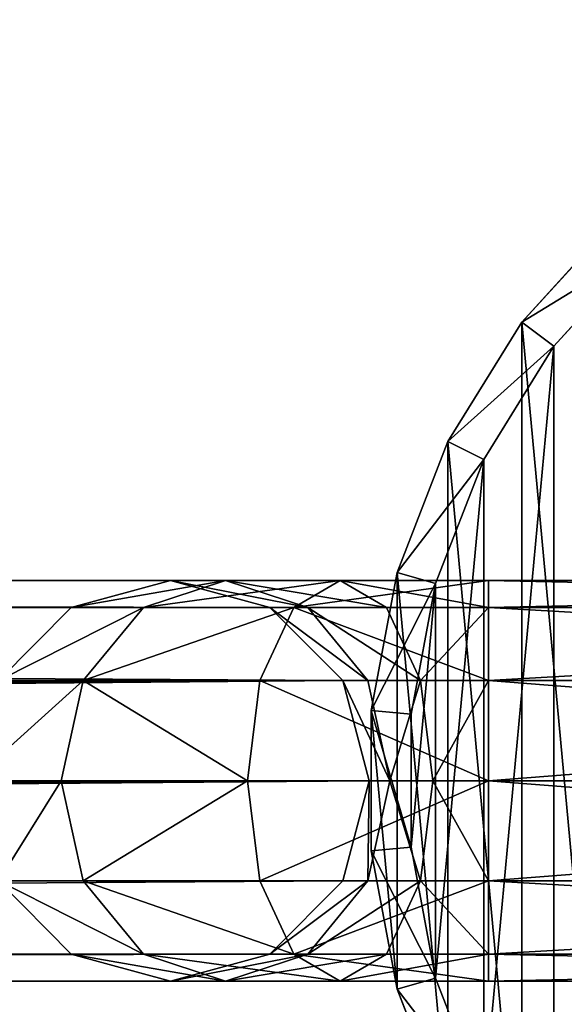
# Model space of a CAD drawing. Extents: x 1 to 199, y -10 to 2.
# Tile 233 of 256: x 130.687 to 131.366, y -4.434 to -3.205. Entities that reach past the tile are written whole.
import ezdxf

# ---------------------------------------------------------------- set-up
doc = ezdxf.new("R2010")
doc.units = 0
doc.header["$LTSCALE"] = 2.54
doc.layers.get('0').update_dxf_attribs({"color": 13, "linetype": 'CONTINUOUS'})

# ---------------------------------------------------------------- blocks, each defined once
blk = doc.blocks.new('SLING-V-10355_STL')
at = {"color": 0}
for p, q in [((131.4316, -3.4526, 131.6377), (131.3135, -3.5822, 131.6377)), ((131.4316, -3.4526, 131.6377), (131.3135, -3.5822, 131.6377)), ((131.3534, -3.6123, 129.2377), (131.4653, -3.4896, 129.2377)), ((131.3534, -3.6123, 129.2377), (131.4653, -3.4896, 129.2377)), ((131.3135, -3.5822, 131.6377), (131.2212, -3.7312, 131.6377)), ((131.3135, -3.5822, 131.6377), (131.2212, -3.7312, 131.6377)), ((131.3534, -3.6123, 129.2377), (131.3135, -3.5822, 131.6377)), ((131.3534, -3.6123, 129.2377), (131.3135, -3.5822, 131.6377)), ((131.2659, -3.7535, 129.2377), (131.3534, -3.6123, 129.2377)), ((131.2659, -3.7535, 129.2377), (131.3534, -3.6123, 129.2377)), ((131.2212, -3.7312, 131.6377), (131.1578, -3.8947, 131.6377)), ((131.2212, -3.7312, 131.6377), (131.1578, -3.8947, 131.6377)), ((131.2659, -3.7535, 129.2377), (131.2212, -3.7312, 131.6377)), ((131.2659, -3.7535, 129.2377), (131.2212, -3.7312, 131.6377)), ((131.2059, -3.9084, 129.2377), (131.2659, -3.7535, 129.2377)), ((131.2059, -3.9084, 129.2377), (131.2659, -3.7535, 129.2377)), ((131.1578, -3.8947, 131.6377), (131.1256, -4.067, 131.6377)), ((131.1578, -3.8947, 131.6377), (131.1256, -4.067, 131.6377)), ((131.2059, -3.9084, 129.2377), (131.1578, -3.8947, 131.6377)), ((131.2059, -3.9084, 129.2377), (131.1578, -3.8947, 131.6377)), ((130.8751, -3.9047, 130.0795), (116.0404, -3.9047, 14.571)), ((130.8751, -3.9047, 130.0795), (116.0404, -3.9047, 14.571)), ((130.7512, -3.9382, 130.0954), (130.8751, -3.9047, 130.0795)), ((130.7512, -3.9382, 130.0954), (130.8751, -3.9047, 130.0795)), ((130.9437, -3.9047, 130.2573), (130.8412, -3.9382, 130.3288)), ((130.9437, -3.9047, 130.2573), (130.8412, -3.9382, 130.3288)), ((130.8751, -3.9047, 130.0795), (130.9991, -3.9382, 130.0636)), ((130.8751, -3.9047, 130.0795), (130.9991, -3.9382, 130.0636)), ((130.8751, -3.9047, 130.0795), (130.9437, -3.9047, 130.2573)), ((130.8751, -3.9047, 130.0795), (130.9437, -3.9047, 130.2573)), ((131.0463, -3.9382, 130.1858), (130.9437, -3.9047, 130.2573)), ((130.9437, -3.9047, 130.2573), (131.0868, -3.9047, 130.3832)), ((130.9437, -3.9047, 130.2573), (131.0868, -3.9047, 130.3832)), ((131.0463, -3.9382, 130.1858), (130.9437, -3.9047, 130.2573)), ((131.0868, -3.9047, 130.3832), (131.029, -3.9382, 130.494)), ((131.0868, -3.9047, 130.3832), (131.029, -3.9382, 130.494)), ((131.1447, -3.9382, 130.2723), (131.0868, -3.9047, 130.3832)), ((131.0868, -3.9047, 130.3832), (131.2719, -3.9047, 130.4285)), ((131.0868, -3.9047, 130.3832), (131.2719, -3.9047, 130.4285)), ((131.1447, -3.9382, 130.2723), (131.0868, -3.9047, 130.3832)), ((131.2719, -3.9047, 130.4285), (131.2719, -3.9382, 130.3035)), ((131.2719, -3.9382, 130.5535), (131.2719, -3.9047, 130.4285)), ((131.2719, -3.9047, 130.4285), (132.8719, -3.9047, 130.4285)), ((131.2719, -3.9382, 130.5535), (131.2719, -3.9047, 130.4285)), ((131.2719, -3.9047, 130.4285), (131.2719, -3.9382, 130.3035)), ((131.2719, -3.9047, 130.4285), (132.8719, -3.9047, 130.4285)), ((131.1754, -4.0716, 129.2377), (131.2059, -3.9084, 129.2377)), ((131.1754, -4.0716, 129.2377), (131.2059, -3.9084, 129.2377)), ((130.7512, -3.9382, 130.0954), (115.9154, -3.9382, 14.579)), ((130.7512, -3.9382, 130.0954), (115.9154, -3.9382, 14.579)), ((130.9991, -3.9382, 130.0636), (116.1654, -3.9382, 14.563)), ((130.9991, -3.9382, 130.0636), (116.1654, -3.9382, 14.563)), ((130.6604, -4.0297, 130.1071), (130.7512, -3.9382, 130.0954)), ((130.6604, -4.0297, 130.1071), (130.7512, -3.9382, 130.0954)), ((130.7512, -3.9382, 130.0954), (130.8412, -3.9382, 130.3288)), ((130.7512, -3.9382, 130.0954), (130.8412, -3.9382, 130.3288)), ((130.8412, -3.9382, 130.3288), (130.7661, -4.0297, 130.3811)), ((130.8412, -3.9382, 130.3288), (130.7661, -4.0297, 130.3811)), ((130.8412, -3.9382, 130.3288), (131.029, -3.9382, 130.494)), ((130.8412, -3.9382, 130.3288), (131.029, -3.9382, 130.494)), ((131.029, -3.9382, 130.494), (130.9866, -4.0297, 130.5751)), ((131.029, -3.9382, 130.494), (130.9866, -4.0297, 130.5751)), ((130.9991, -3.9382, 130.0636), (131.0899, -4.0297, 130.0519)), ((130.9991, -3.9382, 130.0636), (131.0899, -4.0297, 130.0519)), ((130.9991, -3.9382, 130.0636), (131.0463, -3.9382, 130.1858)), ((130.9991, -3.9382, 130.0636), (131.0463, -3.9382, 130.1858)), ((131.029, -3.9382, 130.494), (131.2719, -3.9382, 130.5535)), ((131.029, -3.9382, 130.494), (131.2719, -3.9382, 130.5535)), ((131.1214, -4.0297, 130.1335), (131.0463, -3.9382, 130.1858)), ((131.0463, -3.9382, 130.1858), (131.1447, -3.9382, 130.2723)), ((131.0463, -3.9382, 130.1858), (131.1447, -3.9382, 130.2723)), ((131.1214, -4.0297, 130.1335), (131.0463, -3.9382, 130.1858)), ((131.187, -4.0297, 130.1912), (131.1447, -3.9382, 130.2723)), ((131.1447, -3.9382, 130.2723), (131.2719, -3.9382, 130.3035)), ((131.1447, -3.9382, 130.2723), (131.2719, -3.9382, 130.3035)), ((131.187, -4.0297, 130.1912), (131.1447, -3.9382, 130.2723)), ((131.2719, -3.9382, 130.3035), (131.2719, -4.0297, 130.212)), ((131.2719, -4.0297, 130.645), (131.2719, -3.9382, 130.5535)), ((131.2719, -3.9382, 130.5535), (132.8719, -3.9382, 130.5535)), ((131.2719, -4.0297, 130.645), (131.2719, -3.9382, 130.5535)), ((131.2719, -3.9382, 130.5535), (132.8719, -3.9382, 130.5535)), ((131.2719, -3.9382, 130.3035), (131.2719, -4.0297, 130.212)), ((131.2719, -3.9382, 130.3035), (132.8719, -3.9382, 130.3035)), ((131.2719, -3.9382, 130.3035), (132.8719, -3.9382, 130.3035)), ((131.0899, -4.0297, 130.0519), (116.2569, -4.0297, 14.5572)), ((131.0899, -4.0297, 130.0519), (116.2569, -4.0297, 14.5572)), ((116.2818, -4.09, 14.5556), (131.0899, -4.0297, 130.0519)), ((116.2818, -4.09, 14.5556), (131.0899, -4.0297, 130.0519)), ((116.2904, -4.1547, 14.555), (131.0899, -4.0297, 130.0519)), ((116.2904, -4.1547, 14.555), (131.0899, -4.0297, 130.0519)), ((130.6604, -4.0297, 130.1071), (130.7661, -4.0297, 130.3811)), ((130.6604, -4.0297, 130.1071), (130.7661, -4.0297, 130.3811)), ((130.7661, -4.0297, 130.3811), (130.7387, -4.1547, 130.4002)), ((130.7661, -4.0297, 130.3811), (130.7387, -4.1547, 130.4002)), ((130.7661, -4.0297, 130.3811), (130.9866, -4.0297, 130.5751)), ((130.7661, -4.0297, 130.3811), (130.9866, -4.0297, 130.5751)), ((130.9866, -4.0297, 130.5751), (130.9712, -4.1547, 130.6048)), ((130.9866, -4.0297, 130.5751), (130.9712, -4.1547, 130.6048)), ((130.9866, -4.0297, 130.5751), (131.2719, -4.0297, 130.645)), ((130.9866, -4.0297, 130.5751), (131.2719, -4.0297, 130.645)), ((131.0899, -4.0297, 130.0519), (131.1231, -4.1547, 130.0476)), ((131.0899, -4.0297, 130.0519), (131.1231, -4.1547, 130.0476)), ((131.0899, -4.0297, 130.0519), (131.1214, -4.0297, 130.1335)), ((131.0899, -4.0297, 130.0519), (131.1214, -4.0297, 130.1335)), ((131.1488, -4.1547, 130.1143), (131.1214, -4.0297, 130.1335)), ((131.1214, -4.0297, 130.1335), (131.187, -4.0297, 130.1912)), ((131.1214, -4.0297, 130.1335), (131.187, -4.0297, 130.1912)), ((131.1488, -4.1547, 130.1143), (131.1214, -4.0297, 130.1335)), ((131.2025, -4.1547, 130.1615), (131.187, -4.0297, 130.1912)), ((131.187, -4.0297, 130.1912), (131.2719, -4.0297, 130.212)), ((131.187, -4.0297, 130.1912), (131.2719, -4.0297, 130.212)), ((131.2025, -4.1547, 130.1615), (131.187, -4.0297, 130.1912)), ((131.2719, -4.0297, 130.212), (131.2719, -4.1547, 130.1785)), ((131.2719, -4.1547, 130.6785), (131.2719, -4.0297, 130.645)), ((131.2719, -4.0297, 130.645), (132.8719, -4.0297, 130.645)), ((131.2719, -4.1547, 130.6785), (131.2719, -4.0297, 130.645)), ((131.2719, -4.0297, 130.645), (132.8719, -4.0297, 130.645)), ((131.2719, -4.0297, 130.212), (131.2719, -4.1547, 130.1785)), ((131.2719, -4.0297, 130.212), (132.8719, -4.0297, 130.212)), ((131.2719, -4.0297, 130.212), (132.8719, -4.0297, 130.212)), ((131.1256, -4.067, 131.6377), (131.1256, -4.2423, 131.6377)), ((131.1754, -4.0716, 129.2377), (131.1256, -4.067, 131.6377)), ((131.1256, -4.067, 131.6377), (131.1256, -4.2423, 131.6377)), ((131.1754, -4.0716, 129.2377), (131.1256, -4.067, 131.6377)), ((131.1754, -4.2377, 129.2377), (131.1754, -4.0716, 129.2377)), ((131.1754, -4.2377, 129.2377), (131.1754, -4.0716, 129.2377)), ((131.1231, -4.1547, 130.0476), (116.2569, -4.2797, 14.5572)), ((131.1231, -4.1547, 130.0476), (116.2569, -4.2797, 14.5572)), ((116.2818, -4.2194, 14.5556), (131.1231, -4.1547, 130.0476)), ((116.2818, -4.2194, 14.5556), (131.1231, -4.1547, 130.0476)), ((116.2904, -4.1547, 14.555), (131.1231, -4.1547, 130.0476)), ((116.2904, -4.1547, 14.555), (131.1231, -4.1547, 130.0476)), ((130.6272, -4.1547, 130.1113), (130.7387, -4.1547, 130.4002)), ((130.6272, -4.1547, 130.1113), (130.7387, -4.1547, 130.4002)), ((130.7387, -4.1547, 130.4002), (130.9712, -4.1547, 130.6048)), ((130.7387, -4.1547, 130.4002), (130.9712, -4.1547, 130.6048)), ((130.7387, -4.1547, 130.4002), (130.7661, -4.2797, 130.3811)), ((130.7387, -4.1547, 130.4002), (130.7661, -4.2797, 130.3811)), ((130.9712, -4.1547, 130.6048), (131.2719, -4.1547, 130.6785)), ((130.9712, -4.1547, 130.6048), (131.2719, -4.1547, 130.6785)), ((130.9712, -4.1547, 130.6048), (130.9866, -4.2797, 130.5751)), ((130.9712, -4.1547, 130.6048), (130.9866, -4.2797, 130.5751)), ((131.1231, -4.1547, 130.0476), (131.0899, -4.2797, 130.0519)), ((131.1231, -4.1547, 130.0476), (131.0899, -4.2797, 130.0519)), ((131.1214, -4.2797, 130.1335), (131.1488, -4.1547, 130.1143)), ((131.1214, -4.2797, 130.1335), (131.1488, -4.1547, 130.1143)), ((131.1488, -4.1547, 130.1143), (131.1231, -4.1547, 130.0476)), ((131.1488, -4.1547, 130.1143), (131.1231, -4.1547, 130.0476)), ((131.2025, -4.1547, 130.1615), (131.1488, -4.1547, 130.1143)), ((131.2025, -4.1547, 130.1615), (131.1488, -4.1547, 130.1143)), ((131.187, -4.2797, 130.1912), (131.2025, -4.1547, 130.1615)), ((131.187, -4.2797, 130.1912), (131.2025, -4.1547, 130.1615)), ((131.2719, -4.1547, 130.1785), (131.2025, -4.1547, 130.1615)), ((131.2719, -4.1547, 130.1785), (131.2025, -4.1547, 130.1615)), ((131.2719, -4.2797, 130.645), (131.2719, -4.1547, 130.6785)), ((131.2719, -4.1547, 130.1785), (131.2719, -4.2797, 130.212)), ((131.2719, -4.1547, 130.6785), (132.8719, -4.1547, 130.6785)), ((131.2719, -4.2797, 130.645), (131.2719, -4.1547, 130.6785)), ((131.2719, -4.1547, 130.6785), (132.8719, -4.1547, 130.6785)), ((131.2719, -4.1547, 130.1785), (131.2719, -4.2797, 130.212)), ((131.2719, -4.1547, 130.1785), (132.8719, -4.1547, 130.1785)), ((131.2719, -4.1547, 130.1785), (132.8719, -4.1547, 130.1785)), ((131.1754, -4.2377, 129.2377), (131.1256, -4.2423, 131.6377)), ((131.1754, -4.2377, 129.2377), (131.1256, -4.2423, 131.6377)), ((131.2059, -4.401, 129.2377), (131.1754, -4.2377, 129.2377)), ((131.2059, -4.401, 129.2377), (131.1754, -4.2377, 129.2377)), ((131.1256, -4.2423, 131.6377), (131.1578, -4.4147, 131.6377)), ((131.1256, -4.2423, 131.6377), (131.1578, -4.4147, 131.6377)), ((116.2569, -4.2797, 14.5572), (131.0899, -4.2797, 130.0519)), ((116.2569, -4.2797, 14.5572), (131.0899, -4.2797, 130.0519)), ((130.7512, -4.3712, 130.0954), (130.6604, -4.2797, 130.1071)), ((130.6604, -4.2797, 130.1071), (130.7661, -4.2797, 130.3811)), ((130.6604, -4.2797, 130.1071), (130.7661, -4.2797, 130.3811)), ((130.7512, -4.3712, 130.0954), (130.6604, -4.2797, 130.1071)), ((130.7661, -4.2797, 130.3811), (130.9866, -4.2797, 130.5751)), ((130.7661, -4.2797, 130.3811), (130.9866, -4.2797, 130.5751)), ((130.7661, -4.2797, 130.3811), (130.8412, -4.3712, 130.3288)), ((130.7661, -4.2797, 130.3811), (130.8412, -4.3712, 130.3288)), ((130.9866, -4.2797, 130.5751), (131.2719, -4.2797, 130.645)), ((130.9866, -4.2797, 130.5751), (131.2719, -4.2797, 130.645)), ((130.9866, -4.2797, 130.5751), (131.029, -4.3712, 130.494)), ((130.9866, -4.2797, 130.5751), (131.029, -4.3712, 130.494)), ((131.0899, -4.2797, 130.0519), (130.9991, -4.3712, 130.0636)), ((131.0899, -4.2797, 130.0519), (130.9991, -4.3712, 130.0636)), ((131.0463, -4.3712, 130.1858), (131.1214, -4.2797, 130.1335)), ((131.0463, -4.3712, 130.1858), (131.1214, -4.2797, 130.1335)), ((131.0899, -4.2797, 130.0519), (131.1214, -4.2797, 130.1335)), ((131.0899, -4.2797, 130.0519), (131.1214, -4.2797, 130.1335)), ((131.1214, -4.2797, 130.1335), (131.187, -4.2797, 130.1912)), ((131.1214, -4.2797, 130.1335), (131.187, -4.2797, 130.1912)), ((131.1447, -4.3712, 130.2723), (131.187, -4.2797, 130.1912)), ((131.1447, -4.3712, 130.2723), (131.187, -4.2797, 130.1912)), ((131.187, -4.2797, 130.1912), (131.2719, -4.2797, 130.212)), ((131.187, -4.2797, 130.1912), (131.2719, -4.2797, 130.212)), ((131.2719, -4.3712, 130.5535), (131.2719, -4.2797, 130.645)), ((131.2719, -4.2797, 130.212), (131.2719, -4.3712, 130.3035)), ((131.2719, -4.2797, 130.645), (132.8719, -4.2797, 130.645)), ((131.2719, -4.3712, 130.5535), (131.2719, -4.2797, 130.645)), ((131.2719, -4.2797, 130.645), (132.8719, -4.2797, 130.645)), ((131.2719, -4.2797, 130.212), (131.2719, -4.3712, 130.3035)), ((131.2719, -4.2797, 130.212), (132.8719, -4.2797, 130.212)), ((131.2719, -4.2797, 130.212), (132.8719, -4.2797, 130.212)), ((115.9154, -4.3712, 14.579), (130.7512, -4.3712, 130.0954)), ((115.9154, -4.3712, 14.579), (130.7512, -4.3712, 130.0954)), ((116.1654, -4.3712, 14.563), (130.9991, -4.3712, 130.0636)), ((116.1654, -4.3712, 14.563), (130.9991, -4.3712, 130.0636)), ((130.8751, -4.4047, 130.0795), (130.7512, -4.3712, 130.0954)), ((130.7512, -4.3712, 130.0954), (130.8412, -4.3712, 130.3288)), ((130.7512, -4.3712, 130.0954), (130.8412, -4.3712, 130.3288)), ((130.8751, -4.4047, 130.0795), (130.7512, -4.3712, 130.0954)), ((130.8412, -4.3712, 130.3288), (131.029, -4.3712, 130.494)), ((130.8412, -4.3712, 130.3288), (131.029, -4.3712, 130.494)), ((130.8412, -4.3712, 130.3288), (130.9437, -4.4047, 130.2573)), ((130.8412, -4.3712, 130.3288), (130.9437, -4.4047, 130.2573)), ((130.9991, -4.3712, 130.0636), (130.8751, -4.4047, 130.0795)), ((130.9991, -4.3712, 130.0636), (130.8751, -4.4047, 130.0795)), ((130.9437, -4.4047, 130.2573), (131.0463, -4.3712, 130.1858)), ((130.9437, -4.4047, 130.2573), (131.0463, -4.3712, 130.1858)), ((130.9991, -4.3712, 130.0636), (131.0463, -4.3712, 130.1858)), ((130.9991, -4.3712, 130.0636), (131.0463, -4.3712, 130.1858)), ((131.029, -4.3712, 130.494), (131.2719, -4.3712, 130.5535)), ((131.029, -4.3712, 130.494), (131.2719, -4.3712, 130.5535)), ((131.029, -4.3712, 130.494), (131.0868, -4.4047, 130.3832)), ((131.029, -4.3712, 130.494), (131.0868, -4.4047, 130.3832)), ((131.0463, -4.3712, 130.1858), (131.1447, -4.3712, 130.2723)), ((131.0463, -4.3712, 130.1858), (131.1447, -4.3712, 130.2723)), ((131.0868, -4.4047, 130.3832), (131.1447, -4.3712, 130.2723)), ((131.0868, -4.4047, 130.3832), (131.1447, -4.3712, 130.2723)), ((131.1447, -4.3712, 130.2723), (131.2719, -4.3712, 130.3035)), ((131.1447, -4.3712, 130.2723), (131.2719, -4.3712, 130.3035)), ((131.2719, -4.4047, 130.4285), (131.2719, -4.3712, 130.5535)), ((131.2719, -4.3712, 130.3035), (131.2719, -4.4047, 130.4285)), ((131.2719, -4.3712, 130.5535), (132.8719, -4.3712, 130.5535)), ((131.2719, -4.4047, 130.4285), (131.2719, -4.3712, 130.5535)), ((131.2719, -4.3712, 130.5535), (132.8719, -4.3712, 130.5535)), ((131.2719, -4.3712, 130.3035), (131.2719, -4.4047, 130.4285)), ((131.2719, -4.3712, 130.3035), (132.8719, -4.3712, 130.3035)), ((131.2719, -4.3712, 130.3035), (132.8719, -4.3712, 130.3035)), ((116.0404, -4.4047, 14.571), (130.8751, -4.4047, 130.0795)), ((116.0404, -4.4047, 14.571), (130.8751, -4.4047, 130.0795)), ((130.8751, -4.4047, 130.0795), (130.9437, -4.4047, 130.2573)), ((130.8751, -4.4047, 130.0795), (130.9437, -4.4047, 130.2573)), ((130.9437, -4.4047, 130.2573), (131.0868, -4.4047, 130.3832)), ((130.9437, -4.4047, 130.2573), (131.0868, -4.4047, 130.3832)), ((131.0868, -4.4047, 130.3832), (131.2719, -4.4047, 130.4285)), ((131.0868, -4.4047, 130.3832), (131.2719, -4.4047, 130.4285)), ((131.2059, -4.401, 129.2377), (131.1578, -4.4147, 131.6377)), ((131.2059, -4.401, 129.2377), (131.1578, -4.4147, 131.6377)), ((131.2659, -4.5559, 129.2377), (131.2059, -4.401, 129.2377)), ((131.2659, -4.5559, 129.2377), (131.2059, -4.401, 129.2377)), ((131.2719, -4.4047, 130.4285), (132.8719, -4.4047, 130.4285)), ((131.2719, -4.4047, 130.4285), (132.8719, -4.4047, 130.4285)), ((131.1578, -4.4147, 131.6377), (131.2212, -4.5781, 131.6377)), ((131.1578, -4.4147, 131.6377), (131.2212, -4.5781, 131.6377))]:
    blk.add_line(p, q, dxfattribs=at)
at = {"color": 18}
mesh = blk.add_polyface(dxfattribs=at)
corners = [(131.1578, -4.4147, 131.6377), (131.1256, -4.067, 131.6377), (131.1256, -4.2423, 131.6377), (131.1578, -3.8947, 131.6377), (131.2212, -4.5781, 131.6377), (131.2212, -3.7312, 131.6377), (131.3135, -4.7272, 131.6377), (131.3135, -3.5822, 131.6377), (131.4316, -4.8567, 131.6377), (131.4316, -3.4526, 131.6377), (131.5715, -4.9624, 131.6377), (131.5715, -3.347, 131.6377), (131.7284, -5.0405, 131.6377), (131.7284, -3.2688, 131.6377), (131.897, -5.0885, 131.6377), (131.897, -3.2209, 131.6377), (132.0716, -5.1047, 131.6377), (132.0716, -3.2047, 131.6377), (132.2461, -5.0885, 131.6377), (132.2461, -3.2209, 131.6377), (132.4148, -5.0405, 131.6377), (132.4148, -3.2688, 131.6377), (132.5717, -4.9624, 131.6377), (132.5717, -3.347, 131.6377), (132.7116, -4.8567, 131.6377), (132.7116, -3.4526, 131.6377), (132.8297, -4.7272, 131.6377), (132.8297, -3.5822, 131.6377), (132.922, -4.5781, 131.6377), (132.922, -3.7312, 131.6377), (132.9853, -4.4147, 131.6377), (132.9853, -3.8947, 131.6377), (133.0175, -4.2423, 131.6377), (133.0175, -4.067, 131.6377)]
mesh.append_faces([[corners[k] for k in face] for face in [(0, 1, 2), (31, 32, 33)]], dxfattribs={"vtx0": -1, "color": 18})
mesh.append_faces([[corners[k] for k in face] for face in [(1, 0, 3), (3, 4, 5), (5, 6, 7), (7, 8, 9), (9, 10, 11), (11, 12, 13), (13, 14, 15), (15, 16, 17), (17, 18, 19), (19, 20, 21), (21, 22, 23), (23, 24, 25), (25, 26, 27), (27, 28, 29), (29, 30, 31)]], dxfattribs={"vtx0": -1, "vtx1": -1, "color": 18})
mesh.append_faces([[corners[k] for k in face] for face in [(3, 0, 4), (5, 4, 6), (7, 6, 8), (9, 8, 10), (11, 10, 12), (13, 12, 14), (15, 14, 16), (17, 16, 18), (19, 18, 20), (21, 20, 22), (23, 22, 24), (25, 24, 26), (27, 26, 28), (29, 28, 30), (31, 30, 32)]], dxfattribs={"vtx0": -1, "vtx2": -1, "color": 18})
mesh = blk.add_polyface(dxfattribs=at)
corners = [(131.2059, -3.9084, 129.2377), (131.1754, -4.2377, 129.2377), (131.1754, -4.0716, 129.2377), (131.2059, -4.401, 129.2377), (131.2659, -3.7535, 129.2377), (131.2659, -4.5559, 129.2377), (131.3534, -3.6123, 129.2377), (131.3534, -4.6971, 129.2377), (131.4653, -3.4896, 129.2377), (131.4653, -4.8198, 129.2377), (131.5978, -3.3895, 129.2377), (131.5978, -4.9199, 129.2377), (131.7465, -3.3155, 129.2377), (131.7465, -4.9939, 129.2377), (131.9062, -3.27, 129.2377), (131.9062, -5.0394, 129.2377), (132.0716, -3.2547, 129.2377), (132.0716, -5.0547, 129.2377), (132.237, -3.27, 129.2377), (132.237, -5.0394, 129.2377), (132.3967, -3.3155, 129.2377), (132.3967, -4.9939, 129.2377), (132.5454, -3.3895, 129.2377), (132.5454, -4.9199, 129.2377), (132.6779, -3.4896, 129.2377), (132.6779, -4.8198, 129.2377), (132.7898, -3.6123, 129.2377), (132.7898, -4.6971, 129.2377), (132.8772, -3.7535, 129.2377), (132.8772, -4.5559, 129.2377), (132.9372, -3.9084, 129.2377), (132.9372, -4.401, 129.2377), (132.9677, -4.0716, 129.2377), (132.9677, -4.2377, 129.2377)]
mesh.append_faces([[corners[k] for k in face] for face in [(0, 1, 2), (31, 32, 33)]], dxfattribs={"vtx0": -1, "color": 18})
mesh.append_faces([[corners[k] for k in face] for face in [(1, 0, 3), (3, 4, 5), (5, 6, 7), (7, 8, 9), (9, 10, 11), (11, 12, 13), (13, 14, 15), (15, 16, 17), (17, 18, 19), (19, 20, 21), (21, 22, 23), (23, 24, 25), (25, 26, 27), (27, 28, 29), (29, 30, 31)]], dxfattribs={"vtx0": -1, "vtx1": -1, "color": 18})
mesh.append_faces([[corners[k] for k in face] for face in [(3, 0, 4), (5, 4, 6), (7, 6, 8), (9, 8, 10), (11, 10, 12), (13, 12, 14), (15, 14, 16), (17, 16, 18), (19, 18, 20), (21, 20, 22), (23, 22, 24), (25, 24, 26), (27, 26, 28), (29, 28, 30), (31, 30, 32)]], dxfattribs={"vtx0": -1, "vtx2": -1, "color": 18})
mesh = blk.add_polyface(dxfattribs=at)
corners = [(131.3135, -3.5822, 131.6377), (131.4653, -3.4896, 129.2377), (131.3534, -3.6123, 129.2377), (131.4316, -3.4526, 131.6377)]
mesh.append_faces([[corners[k] for k in face] for face in [(0, 1, 2), (1, 0, 3)]], dxfattribs={"vtx0": -1, "color": 18})
mesh = blk.add_polyface(dxfattribs=at)
corners = [(131.2212, -3.7312, 131.6377), (131.3534, -3.6123, 129.2377), (131.2659, -3.7535, 129.2377), (131.3135, -3.5822, 131.6377)]
mesh.append_faces([[corners[k] for k in face] for face in [(0, 1, 2), (1, 0, 3)]], dxfattribs={"vtx0": -1, "color": 18})
mesh = blk.add_polyface(dxfattribs=at)
corners = [(131.1578, -3.8947, 131.6377), (131.2659, -3.7535, 129.2377), (131.2059, -3.9084, 129.2377), (131.2212, -3.7312, 131.6377)]
mesh.append_faces([[corners[k] for k in face] for face in [(0, 1, 2), (1, 0, 3)]], dxfattribs={"vtx0": -1, "color": 18})
mesh = blk.add_polyface(dxfattribs=at)
corners = [(131.1256, -4.067, 131.6377), (131.2059, -3.9084, 129.2377), (131.1754, -4.0716, 129.2377), (131.1578, -3.8947, 131.6377)]
mesh.append_faces([[corners[k] for k in face] for face in [(0, 1, 2), (1, 0, 3)]], dxfattribs={"vtx0": -1, "color": 18})
mesh = blk.add_polyface(dxfattribs=at)
corners = [(115.9154, -3.9382, 14.579), (130.8751, -3.9047, 130.0795), (116.0404, -3.9047, 14.571), (130.7512, -3.9382, 130.0954)]
mesh.append_faces([[corners[k] for k in face] for face in [(0, 1, 2), (1, 0, 3)]], dxfattribs={"vtx0": -1, "color": 18})
mesh = blk.add_polyface(dxfattribs=at)
corners = [(116.0404, -3.9047, 14.571), (130.9991, -3.9382, 130.0636), (116.1654, -3.9382, 14.563), (130.8751, -3.9047, 130.0795)]
mesh.append_faces([[corners[k] for k in face] for face in [(0, 1, 2), (1, 0, 3)]], dxfattribs={"vtx0": -1, "color": 18})
mesh = blk.add_polyface(dxfattribs=at)
corners = [(130.7512, -3.9382, 130.0954), (130.9437, -3.9047, 130.2573), (130.8751, -3.9047, 130.0795), (130.8412, -3.9382, 130.3288)]
mesh.append_faces([[corners[k] for k in face] for face in [(0, 1, 2), (1, 0, 3)]], dxfattribs={"vtx0": -1, "color": 18})
mesh = blk.add_polyface(dxfattribs=at)
corners = [(130.8412, -3.9382, 130.3288), (131.0868, -3.9047, 130.3832), (130.9437, -3.9047, 130.2573), (131.029, -3.9382, 130.494)]
mesh.append_faces([[corners[k] for k in face] for face in [(0, 1, 2), (1, 0, 3)]], dxfattribs={"vtx0": -1, "color": 18})
mesh = blk.add_polyface(dxfattribs=at)
corners = [(130.8751, -3.9047, 130.0795), (131.0463, -3.9382, 130.1858), (130.9991, -3.9382, 130.0636), (130.9437, -3.9047, 130.2573)]
mesh.append_faces([[corners[k] for k in face] for face in [(0, 1, 2), (1, 0, 3)]], dxfattribs={"vtx0": -1, "color": 18})
mesh = blk.add_polyface(dxfattribs=at)
corners = [(130.9437, -3.9047, 130.2573), (131.1447, -3.9382, 130.2723), (131.0463, -3.9382, 130.1858), (131.0868, -3.9047, 130.3832)]
mesh.append_faces([[corners[k] for k in face] for face in [(0, 1, 2), (1, 0, 3)]], dxfattribs={"vtx0": -1, "color": 18})
mesh = blk.add_polyface(dxfattribs=at)
corners = [(131.029, -3.9382, 130.494), (131.2719, -3.9047, 130.4285), (131.0868, -3.9047, 130.3832), (131.2719, -3.9382, 130.5535)]
mesh.append_faces([[corners[k] for k in face] for face in [(0, 1, 2), (1, 0, 3)]], dxfattribs={"vtx0": -1, "color": 18})
mesh = blk.add_polyface(dxfattribs=at)
corners = [(131.0868, -3.9047, 130.3832), (131.2719, -3.9382, 130.3035), (131.1447, -3.9382, 130.2723), (131.2719, -3.9047, 130.4285)]
mesh.append_faces([[corners[k] for k in face] for face in [(0, 1, 2), (1, 0, 3)]], dxfattribs={"vtx0": -1, "color": 18})
mesh = blk.add_polyface(dxfattribs=at)
corners = [(131.2719, -3.9382, 130.5535), (132.8719, -3.9047, 130.4285), (131.2719, -3.9047, 130.4285), (132.8719, -3.9382, 130.5535)]
mesh.append_faces([[corners[k] for k in face] for face in [(0, 1, 2), (1, 0, 3)]], dxfattribs={"vtx0": -1, "color": 18})
mesh = blk.add_polyface(dxfattribs=at)
corners = [(131.2719, -3.9047, 130.4285), (132.8719, -3.9382, 130.3035), (131.2719, -3.9382, 130.3035), (132.8719, -3.9047, 130.4285)]
mesh.append_faces([[corners[k] for k in face] for face in [(0, 1, 2), (1, 0, 3)]], dxfattribs={"vtx0": -1, "color": 18})
mesh = blk.add_polyface(dxfattribs=at)
corners = [(115.8239, -4.0297, 14.5849), (130.7512, -3.9382, 130.0954), (115.9154, -3.9382, 14.579), (130.6604, -4.0297, 130.1071)]
mesh.append_faces([[corners[k] for k in face] for face in [(0, 1, 2), (1, 0, 3)]], dxfattribs={"vtx0": -1, "color": 18})
mesh = blk.add_polyface(dxfattribs=at)
corners = [(116.1654, -3.9382, 14.563), (131.0899, -4.0297, 130.0519), (116.2569, -4.0297, 14.5572), (130.9991, -3.9382, 130.0636)]
mesh.append_faces([[corners[k] for k in face] for face in [(0, 1, 2), (1, 0, 3)]], dxfattribs={"vtx0": -1, "color": 18})
mesh = blk.add_polyface(dxfattribs=at)
corners = [(130.6604, -4.0297, 130.1071), (130.8412, -3.9382, 130.3288), (130.7512, -3.9382, 130.0954), (130.7661, -4.0297, 130.3811)]
mesh.append_faces([[corners[k] for k in face] for face in [(0, 1, 2), (1, 0, 3)]], dxfattribs={"vtx0": -1, "color": 18})
mesh = blk.add_polyface(dxfattribs=at)
corners = [(130.7661, -4.0297, 130.3811), (131.029, -3.9382, 130.494), (130.8412, -3.9382, 130.3288), (130.9866, -4.0297, 130.5751)]
mesh.append_faces([[corners[k] for k in face] for face in [(0, 1, 2), (1, 0, 3)]], dxfattribs={"vtx0": -1, "color": 18})
mesh = blk.add_polyface(dxfattribs=at)
corners = [(131.2719, -4.0297, 130.645), (131.029, -3.9382, 130.494), (130.9866, -4.0297, 130.5751), (131.2719, -3.9382, 130.5535)]
mesh.append_faces([[corners[k] for k in face] for face in [(0, 1, 2), (1, 0, 3)]], dxfattribs={"vtx0": -1, "color": 18})
mesh = blk.add_polyface(dxfattribs=at)
corners = [(130.9991, -3.9382, 130.0636), (131.1214, -4.0297, 130.1335), (131.0899, -4.0297, 130.0519), (131.0463, -3.9382, 130.1858)]
mesh.append_faces([[corners[k] for k in face] for face in [(0, 1, 2), (1, 0, 3)]], dxfattribs={"vtx0": -1, "color": 18})
mesh = blk.add_polyface(dxfattribs=at)
corners = [(131.0463, -3.9382, 130.1858), (131.187, -4.0297, 130.1912), (131.1214, -4.0297, 130.1335), (131.1447, -3.9382, 130.2723)]
mesh.append_faces([[corners[k] for k in face] for face in [(0, 1, 2), (1, 0, 3)]], dxfattribs={"vtx0": -1, "color": 18})
mesh = blk.add_polyface(dxfattribs=at)
corners = [(131.2719, -3.9382, 130.3035), (131.187, -4.0297, 130.1912), (131.1447, -3.9382, 130.2723), (131.2719, -4.0297, 130.212)]
mesh.append_faces([[corners[k] for k in face] for face in [(0, 1, 2), (1, 0, 3)]], dxfattribs={"vtx0": -1, "color": 18})
mesh = blk.add_polyface(dxfattribs=at)
corners = [(132.8719, -4.0297, 130.645), (131.2719, -3.9382, 130.5535), (131.2719, -4.0297, 130.645), (132.8719, -3.9382, 130.5535)]
mesh.append_faces([[corners[k] for k in face] for face in [(0, 1, 2), (1, 0, 3)]], dxfattribs={"vtx0": -1, "color": 18})
mesh = blk.add_polyface(dxfattribs=at)
corners = [(132.8719, -3.9382, 130.3035), (131.2719, -4.0297, 130.212), (131.2719, -3.9382, 130.3035), (132.8719, -4.0297, 130.212)]
mesh.append_faces([[corners[k] for k in face] for face in [(0, 1, 2), (1, 0, 3)]], dxfattribs={"vtx0": -1, "color": 18})
mesh = blk.add_polyface(dxfattribs=at)
corners = [(131.0899, -4.0297, 130.0519), (116.2818, -4.09, 14.5556), (116.2569, -4.0297, 14.5572)]
mesh.append_faces([[corners[k] for k in face] for face in [(0, 1, 2)]], dxfattribs={"color": 18})
mesh = blk.add_polyface(dxfattribs=at)
corners = [(131.0899, -4.0297, 130.0519), (116.2904, -4.1547, 14.555), (116.2818, -4.09, 14.5556)]
mesh.append_faces([[corners[k] for k in face] for face in [(0, 1, 2)]], dxfattribs={"color": 18})
mesh = blk.add_polyface(dxfattribs=at)
corners = [(131.0899, -4.0297, 130.0519), (131.1231, -4.1547, 130.0476), (116.2904, -4.1547, 14.555)]
mesh.append_faces([[corners[k] for k in face] for face in [(0, 1, 2)]], dxfattribs={"color": 18})
mesh = blk.add_polyface(dxfattribs=at)
corners = [(130.7661, -4.0297, 130.3811), (130.6272, -4.1547, 130.1113), (130.7387, -4.1547, 130.4002), (130.6604, -4.0297, 130.1071)]
mesh.append_faces([[corners[k] for k in face] for face in [(0, 1, 2), (1, 0, 3)]], dxfattribs={"vtx0": -1, "color": 18})
mesh = blk.add_polyface(dxfattribs=at)
corners = [(130.9712, -4.1547, 130.6048), (130.7661, -4.0297, 130.3811), (130.7387, -4.1547, 130.4002), (130.9866, -4.0297, 130.5751)]
mesh.append_faces([[corners[k] for k in face] for face in [(0, 1, 2), (1, 0, 3)]], dxfattribs={"vtx0": -1, "color": 18})
mesh = blk.add_polyface(dxfattribs=at)
corners = [(131.2719, -4.1547, 130.6785), (130.9866, -4.0297, 130.5751), (130.9712, -4.1547, 130.6048), (131.2719, -4.0297, 130.645)]
mesh.append_faces([[corners[k] for k in face] for face in [(0, 1, 2), (1, 0, 3)]], dxfattribs={"vtx0": -1, "color": 18})
mesh = blk.add_polyface(dxfattribs=at)
corners = [(131.0899, -4.0297, 130.0519), (131.1488, -4.1547, 130.1143), (131.1231, -4.1547, 130.0476), (131.1214, -4.0297, 130.1335)]
mesh.append_faces([[corners[k] for k in face] for face in [(0, 1, 2), (1, 0, 3)]], dxfattribs={"vtx0": -1, "color": 18})
mesh = blk.add_polyface(dxfattribs=at)
corners = [(131.187, -4.0297, 130.1912), (131.1488, -4.1547, 130.1143), (131.1214, -4.0297, 130.1335), (131.2025, -4.1547, 130.1615)]
mesh.append_faces([[corners[k] for k in face] for face in [(0, 1, 2), (1, 0, 3)]], dxfattribs={"vtx0": -1, "color": 18})
mesh = blk.add_polyface(dxfattribs=at)
corners = [(131.2719, -4.0297, 130.212), (131.2025, -4.1547, 130.1615), (131.187, -4.0297, 130.1912), (131.2719, -4.1547, 130.1785)]
mesh.append_faces([[corners[k] for k in face] for face in [(0, 1, 2), (1, 0, 3)]], dxfattribs={"vtx0": -1, "color": 18})
mesh = blk.add_polyface(dxfattribs=at)
corners = [(132.8719, -4.1547, 130.6785), (131.2719, -4.0297, 130.645), (131.2719, -4.1547, 130.6785), (132.8719, -4.0297, 130.645)]
mesh.append_faces([[corners[k] for k in face] for face in [(0, 1, 2), (1, 0, 3)]], dxfattribs={"vtx0": -1, "color": 18})
mesh = blk.add_polyface(dxfattribs=at)
corners = [(132.8719, -4.0297, 130.212), (131.2719, -4.1547, 130.1785), (131.2719, -4.0297, 130.212), (132.8719, -4.1547, 130.1785)]
mesh.append_faces([[corners[k] for k in face] for face in [(0, 1, 2), (1, 0, 3)]], dxfattribs={"vtx0": -1, "color": 18})
mesh = blk.add_polyface(dxfattribs=at)
corners = [(131.1256, -4.067, 131.6377), (131.1754, -4.2377, 129.2377), (131.1256, -4.2423, 131.6377), (131.1754, -4.0716, 129.2377)]
mesh.append_faces([[corners[k] for k in face] for face in [(0, 1, 2), (1, 0, 3)]], dxfattribs={"vtx0": -1, "color": 18})
mesh = blk.add_polyface(dxfattribs=at)
corners = [(131.1231, -4.1547, 130.0476), (116.2569, -4.2797, 14.5572), (116.2818, -4.2194, 14.5556)]
mesh.append_faces([[corners[k] for k in face] for face in [(0, 1, 2)]], dxfattribs={"color": 18})
mesh = blk.add_polyface(dxfattribs=at)
corners = [(131.1231, -4.1547, 130.0476), (131.0899, -4.2797, 130.0519), (116.2569, -4.2797, 14.5572)]
mesh.append_faces([[corners[k] for k in face] for face in [(0, 1, 2)]], dxfattribs={"color": 18})
mesh = blk.add_polyface(dxfattribs=at)
corners = [(131.1231, -4.1547, 130.0476), (116.2818, -4.2194, 14.5556), (116.2904, -4.1547, 14.555)]
mesh.append_faces([[corners[k] for k in face] for face in [(0, 1, 2)]], dxfattribs={"color": 18})
mesh = blk.add_polyface(dxfattribs=at)
corners = [(130.7387, -4.1547, 130.4002), (130.6604, -4.2797, 130.1071), (130.7661, -4.2797, 130.3811), (130.6272, -4.1547, 130.1113)]
mesh.append_faces([[corners[k] for k in face] for face in [(0, 1, 2), (1, 0, 3)]], dxfattribs={"vtx0": -1, "color": 18})
mesh = blk.add_polyface(dxfattribs=at)
corners = [(130.7661, -4.2797, 130.3811), (130.9712, -4.1547, 130.6048), (130.7387, -4.1547, 130.4002), (130.9866, -4.2797, 130.5751)]
mesh.append_faces([[corners[k] for k in face] for face in [(0, 1, 2), (1, 0, 3)]], dxfattribs={"vtx0": -1, "color": 18})
mesh = blk.add_polyface(dxfattribs=at)
corners = [(130.9866, -4.2797, 130.5751), (131.2719, -4.1547, 130.6785), (130.9712, -4.1547, 130.6048), (131.2719, -4.2797, 130.645)]
mesh.append_faces([[corners[k] for k in face] for face in [(0, 1, 2), (1, 0, 3)]], dxfattribs={"vtx0": -1, "color": 18})
mesh = blk.add_polyface(dxfattribs=at)
corners = [(131.1231, -4.1547, 130.0476), (131.1214, -4.2797, 130.1335), (131.0899, -4.2797, 130.0519), (131.1488, -4.1547, 130.1143)]
mesh.append_faces([[corners[k] for k in face] for face in [(0, 1, 2), (1, 0, 3)]], dxfattribs={"vtx0": -1, "color": 18})
mesh = blk.add_polyface(dxfattribs=at)
corners = [(131.1488, -4.1547, 130.1143), (131.187, -4.2797, 130.1912), (131.1214, -4.2797, 130.1335), (131.2025, -4.1547, 130.1615)]
mesh.append_faces([[corners[k] for k in face] for face in [(0, 1, 2), (1, 0, 3)]], dxfattribs={"vtx0": -1, "color": 18})
mesh = blk.add_polyface(dxfattribs=at)
corners = [(131.2025, -4.1547, 130.1615), (131.2719, -4.2797, 130.212), (131.187, -4.2797, 130.1912), (131.2719, -4.1547, 130.1785)]
mesh.append_faces([[corners[k] for k in face] for face in [(0, 1, 2), (1, 0, 3)]], dxfattribs={"vtx0": -1, "color": 18})
mesh = blk.add_polyface(dxfattribs=at)
corners = [(132.8719, -4.2797, 130.645), (131.2719, -4.1547, 130.6785), (131.2719, -4.2797, 130.645), (132.8719, -4.1547, 130.6785)]
mesh.append_faces([[corners[k] for k in face] for face in [(0, 1, 2), (1, 0, 3)]], dxfattribs={"vtx0": -1, "color": 18})
mesh = blk.add_polyface(dxfattribs=at)
corners = [(132.8719, -4.1547, 130.1785), (131.2719, -4.2797, 130.212), (131.2719, -4.1547, 130.1785), (132.8719, -4.2797, 130.212)]
mesh.append_faces([[corners[k] for k in face] for face in [(0, 1, 2), (1, 0, 3)]], dxfattribs={"vtx0": -1, "color": 18})
mesh = blk.add_polyface(dxfattribs=at)
corners = [(131.1256, -4.2423, 131.6377), (131.2059, -4.401, 129.2377), (131.1578, -4.4147, 131.6377), (131.1754, -4.2377, 129.2377)]
mesh.append_faces([[corners[k] for k in face] for face in [(0, 1, 2), (1, 0, 3)]], dxfattribs={"vtx0": -1, "color": 18})
mesh = blk.add_polyface(dxfattribs=at)
corners = [(130.7512, -4.3712, 130.0954), (115.8239, -4.2797, 14.5849), (115.9154, -4.3712, 14.579), (130.6604, -4.2797, 130.1071)]
mesh.append_faces([[corners[k] for k in face] for face in [(0, 1, 2), (1, 0, 3)]], dxfattribs={"vtx0": -1, "color": 18})
mesh = blk.add_polyface(dxfattribs=at)
corners = [(131.0899, -4.2797, 130.0519), (116.1654, -4.3712, 14.563), (116.2569, -4.2797, 14.5572), (130.9991, -4.3712, 130.0636)]
mesh.append_faces([[corners[k] for k in face] for face in [(0, 1, 2), (1, 0, 3)]], dxfattribs={"vtx0": -1, "color": 18})
mesh = blk.add_polyface(dxfattribs=at)
corners = [(130.8412, -4.3712, 130.3288), (130.6604, -4.2797, 130.1071), (130.7512, -4.3712, 130.0954), (130.7661, -4.2797, 130.3811)]
mesh.append_faces([[corners[k] for k in face] for face in [(0, 1, 2), (1, 0, 3)]], dxfattribs={"vtx0": -1, "color": 18})
mesh = blk.add_polyface(dxfattribs=at)
corners = [(131.029, -4.3712, 130.494), (130.7661, -4.2797, 130.3811), (130.8412, -4.3712, 130.3288), (130.9866, -4.2797, 130.5751)]
mesh.append_faces([[corners[k] for k in face] for face in [(0, 1, 2), (1, 0, 3)]], dxfattribs={"vtx0": -1, "color": 18})
mesh = blk.add_polyface(dxfattribs=at)
corners = [(131.029, -4.3712, 130.494), (131.2719, -4.2797, 130.645), (130.9866, -4.2797, 130.5751), (131.2719, -4.3712, 130.5535)]
mesh.append_faces([[corners[k] for k in face] for face in [(0, 1, 2), (1, 0, 3)]], dxfattribs={"vtx0": -1, "color": 18})
mesh = blk.add_polyface(dxfattribs=at)
corners = [(131.1214, -4.2797, 130.1335), (130.9991, -4.3712, 130.0636), (131.0899, -4.2797, 130.0519), (131.0463, -4.3712, 130.1858)]
mesh.append_faces([[corners[k] for k in face] for face in [(0, 1, 2), (1, 0, 3)]], dxfattribs={"vtx0": -1, "color": 18})
mesh = blk.add_polyface(dxfattribs=at)
corners = [(131.187, -4.2797, 130.1912), (131.0463, -4.3712, 130.1858), (131.1214, -4.2797, 130.1335), (131.1447, -4.3712, 130.2723)]
mesh.append_faces([[corners[k] for k in face] for face in [(0, 1, 2), (1, 0, 3)]], dxfattribs={"vtx0": -1, "color": 18})
mesh = blk.add_polyface(dxfattribs=at)
corners = [(131.187, -4.2797, 130.1912), (131.2719, -4.3712, 130.3035), (131.1447, -4.3712, 130.2723), (131.2719, -4.2797, 130.212)]
mesh.append_faces([[corners[k] for k in face] for face in [(0, 1, 2), (1, 0, 3)]], dxfattribs={"vtx0": -1, "color": 18})
mesh = blk.add_polyface(dxfattribs=at)
corners = [(132.8719, -4.3712, 130.5535), (131.2719, -4.2797, 130.645), (131.2719, -4.3712, 130.5535), (132.8719, -4.2797, 130.645)]
mesh.append_faces([[corners[k] for k in face] for face in [(0, 1, 2), (1, 0, 3)]], dxfattribs={"vtx0": -1, "color": 18})
mesh = blk.add_polyface(dxfattribs=at)
corners = [(132.8719, -4.2797, 130.212), (131.2719, -4.3712, 130.3035), (131.2719, -4.2797, 130.212), (132.8719, -4.3712, 130.3035)]
mesh.append_faces([[corners[k] for k in face] for face in [(0, 1, 2), (1, 0, 3)]], dxfattribs={"vtx0": -1, "color": 18})
mesh = blk.add_polyface(dxfattribs=at)
corners = [(130.8751, -4.4047, 130.0795), (115.9154, -4.3712, 14.579), (116.0404, -4.4047, 14.571), (130.7512, -4.3712, 130.0954)]
mesh.append_faces([[corners[k] for k in face] for face in [(0, 1, 2), (1, 0, 3)]], dxfattribs={"vtx0": -1, "color": 18})
mesh = blk.add_polyface(dxfattribs=at)
corners = [(130.9991, -4.3712, 130.0636), (116.0404, -4.4047, 14.571), (116.1654, -4.3712, 14.563), (130.8751, -4.4047, 130.0795)]
mesh.append_faces([[corners[k] for k in face] for face in [(0, 1, 2), (1, 0, 3)]], dxfattribs={"vtx0": -1, "color": 18})
mesh = blk.add_polyface(dxfattribs=at)
corners = [(130.9437, -4.4047, 130.2573), (130.7512, -4.3712, 130.0954), (130.8751, -4.4047, 130.0795), (130.8412, -4.3712, 130.3288)]
mesh.append_faces([[corners[k] for k in face] for face in [(0, 1, 2), (1, 0, 3)]], dxfattribs={"vtx0": -1, "color": 18})
mesh = blk.add_polyface(dxfattribs=at)
corners = [(131.0868, -4.4047, 130.3832), (130.8412, -4.3712, 130.3288), (130.9437, -4.4047, 130.2573), (131.029, -4.3712, 130.494)]
mesh.append_faces([[corners[k] for k in face] for face in [(0, 1, 2), (1, 0, 3)]], dxfattribs={"vtx0": -1, "color": 18})
mesh = blk.add_polyface(dxfattribs=at)
corners = [(131.0463, -4.3712, 130.1858), (130.8751, -4.4047, 130.0795), (130.9991, -4.3712, 130.0636), (130.9437, -4.4047, 130.2573)]
mesh.append_faces([[corners[k] for k in face] for face in [(0, 1, 2), (1, 0, 3)]], dxfattribs={"vtx0": -1, "color": 18})
mesh = blk.add_polyface(dxfattribs=at)
corners = [(131.1447, -4.3712, 130.2723), (130.9437, -4.4047, 130.2573), (131.0463, -4.3712, 130.1858), (131.0868, -4.4047, 130.3832)]
mesh.append_faces([[corners[k] for k in face] for face in [(0, 1, 2), (1, 0, 3)]], dxfattribs={"vtx0": -1, "color": 18})
mesh = blk.add_polyface(dxfattribs=at)
corners = [(131.2719, -4.4047, 130.4285), (131.029, -4.3712, 130.494), (131.0868, -4.4047, 130.3832), (131.2719, -4.3712, 130.5535)]
mesh.append_faces([[corners[k] for k in face] for face in [(0, 1, 2), (1, 0, 3)]], dxfattribs={"vtx0": -1, "color": 18})
mesh = blk.add_polyface(dxfattribs=at)
corners = [(131.2719, -4.3712, 130.3035), (131.0868, -4.4047, 130.3832), (131.1447, -4.3712, 130.2723), (131.2719, -4.4047, 130.4285)]
mesh.append_faces([[corners[k] for k in face] for face in [(0, 1, 2), (1, 0, 3)]], dxfattribs={"vtx0": -1, "color": 18})
mesh = blk.add_polyface(dxfattribs=at)
corners = [(132.8719, -4.3712, 130.5535), (131.2719, -4.4047, 130.4285), (132.8719, -4.4047, 130.4285), (131.2719, -4.3712, 130.5535)]
mesh.append_faces([[corners[k] for k in face] for face in [(0, 1, 2), (1, 0, 3)]], dxfattribs={"vtx0": -1, "color": 18})
mesh = blk.add_polyface(dxfattribs=at)
corners = [(132.8719, -4.4047, 130.4285), (131.2719, -4.3712, 130.3035), (132.8719, -4.3712, 130.3035), (131.2719, -4.4047, 130.4285)]
mesh.append_faces([[corners[k] for k in face] for face in [(0, 1, 2), (1, 0, 3)]], dxfattribs={"vtx0": -1, "color": 18})
mesh = blk.add_polyface(dxfattribs=at)
corners = [(131.1578, -4.4147, 131.6377), (131.2659, -4.5559, 129.2377), (131.2212, -4.5781, 131.6377), (131.2059, -4.401, 129.2377)]
mesh.append_faces([[corners[k] for k in face] for face in [(0, 1, 2), (1, 0, 3)]], dxfattribs={"vtx0": -1, "color": 18})

msp = doc.modelspace()

# ---------------------------------------------------------------- block references
at = {"color": 0}
msp.add_blockref('SLING-V-10355_STL', (0, 0), dxfattribs=at)

doc.saveas('drawing.dxf')
